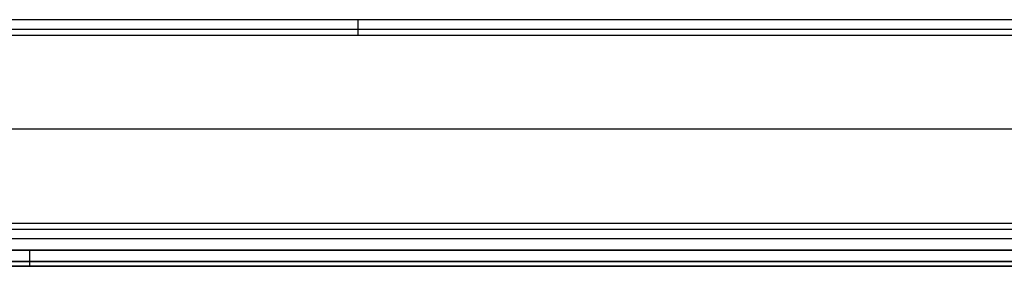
# Model space of a CAD drawing. Header units: millimetres. Extents: x -299 to -179, y 76 to 121.
# Tile 37 of 69: x -209.44 to -194.37, y 75.58 to 79.37. Entities that reach past the tile are written whole.
import ezdxf

# ---------------------------------------------------------------- set-up
doc = ezdxf.new("R2010")
doc.units = ezdxf.units.MM
doc.header["$MEASUREMENT"] = 0
doc.layers.add('Predefinito', color=7, linetype='Continuous', true_color=0x000000)

msp = doc.modelspace()

# ---------------------------------------------------------------- linework, layer by layer
at = {"layer": 'Predefinito'}
for p, q in [((-225.44, 79.366, -9.079), (-183.072, 79.366, -9.079)), ((-204.26, 79.357, -9.079), (-204.26, 79.366, -9.079)), ((-204.26, 79.348, -9.078), (-204.26, 79.357, -9.079)), ((-204.26, 79.34, -9.077), (-204.26, 79.348, -9.078)), ((-204.26, 79.331, -9.076), (-204.26, 79.34, -9.077)), ((-204.26, 79.322, -9.075), (-204.26, 79.331, -9.076)), ((-204.26, 79.314, -9.073), (-204.26, 79.322, -9.075)), ((-204.26, 79.305, -9.071), (-204.26, 79.314, -9.073)), ((-204.26, 79.297, -9.069), (-204.26, 79.305, -9.071)), ((-204.26, 79.289, -9.067), (-204.26, 79.297, -9.069)), ((-225.44, 79.219, -9.031), (-183.072, 79.219, -9.031)), ((-204.26, 79.28, -9.064), (-204.26, 79.289, -9.067)), ((-204.26, 79.272, -9.061), (-204.26, 79.28, -9.064)), ((-204.26, 79.264, -9.057), (-204.26, 79.272, -9.061)), ((-204.26, 79.256, -9.054), (-204.26, 79.264, -9.057)), ((-204.26, 79.249, -9.05), (-204.26, 79.256, -9.054)), ((-204.26, 79.241, -9.045), (-204.26, 79.249, -9.05)), ((-204.26, 79.234, -9.041), (-204.26, 79.241, -9.045)), ((-204.26, 79.226, -9.036), (-204.26, 79.234, -9.041)), ((-204.26, 79.219, -9.031), (-204.26, 79.226, -9.036)), ((-204.26, 79.212, -9.026), (-204.26, 79.219, -9.031)), ((-204.26, 79.205, -9.021), (-204.26, 79.212, -9.026)), ((-204.26, 79.199, -9.015), (-204.26, 79.205, -9.021)), ((-204.26, 79.193, -9.009), (-204.26, 79.199, -9.015)), ((-204.26, 79.186, -9.003), (-204.26, 79.193, -9.009)), ((-204.26, 79.18, -8.997), (-204.26, 79.186, -9.003)), ((-204.26, 79.175, -8.99), (-204.26, 79.18, -8.997)), ((-204.26, 79.169, -8.983), (-204.26, 79.175, -8.99)), ((-204.26, 79.164, -8.976), (-204.26, 79.169, -8.983)), ((-204.26, 79.159, -8.969), (-204.26, 79.164, -8.976)), ((-204.26, 79.154, -8.962), (-204.26, 79.159, -8.969)), ((-204.26, 79.15, -8.955), (-204.26, 79.154, -8.962)), ((-204.26, 79.145, -8.947), (-204.26, 79.15, -8.955)), ((-204.26, 79.141, -8.939), (-204.26, 79.145, -8.947)), ((-225.44, 79.128, -8.907), (-183.072, 79.128, -8.907)), ((-204.26, 79.138, -8.931), (-204.26, 79.141, -8.939)), ((-204.26, 79.134, -8.923), (-204.26, 79.138, -8.931)), ((-204.26, 79.131, -8.915), (-204.26, 79.134, -8.923)), ((-204.26, 79.128, -8.907), (-204.26, 79.131, -8.915)), ((-181.629, 77.685, -4.539), (-226.663, 77.685, -4.539)), ((-180.185, 76.242, -0.172), (-239.291, 76.242, -0.172)), ((-180.185, 76.151, -0.047), (-239.291, 76.151, -0.047)), ((-180.185, 76.004), (-239.291, 76.004)), ((-179.541, 75.835, -14), (-239.291, 75.835, -14)), ((-239.291, 75.835), (-179.541, 75.835)), ((-209.291, 75.835, -14), (-209.291, 75.826, -14)), ((-209.291, 75.835), (-209.291, 75.826, 0)), ((-209.291, 75.826, -14), (-209.291, 75.818, -13.999)), ((-209.291, 75.826, 0), (-209.291, 75.818, -0.001)), ((-209.291, 75.818, -13.999), (-209.291, 75.809, -13.999)), ((-209.291, 75.818, -0.001), (-209.291, 75.809, -0.001)), ((-209.291, 75.809, -13.999), (-209.291, 75.801, -13.998)), ((-209.291, 75.809, -0.001), (-209.291, 75.801, -0.002)), ((-209.291, 75.801, -13.998), (-209.291, 75.792, -13.996)), ((-209.291, 75.801, -0.002), (-209.291, 75.792, -0.004)), ((-209.291, 75.792, -13.996), (-209.291, 75.784, -13.995)), ((-209.291, 75.792, -0.004), (-209.291, 75.784, -0.005)), ((-209.291, 75.784, -13.995), (-209.291, 75.776, -13.993)), ((-209.291, 75.784, -0.005), (-209.291, 75.776, -0.007)), ((-209.291, 75.776, -13.993), (-209.291, 75.768, -13.991)), ((-209.291, 75.776, -0.007), (-209.291, 75.768, -0.009)), ((-209.291, 75.768, -13.991), (-209.291, 75.759, -13.988)), ((-209.291, 75.768, -0.009), (-209.291, 75.759, -0.012)), ((-209.291, 75.759, -13.988), (-209.291, 75.751, -13.986)), ((-209.291, 75.759, -0.012), (-209.291, 75.751, -0.014)), ((-209.291, 75.751, -13.986), (-209.291, 75.743, -13.983)), ((-209.291, 75.751, -0.014), (-209.291, 75.743, -0.017)), ((-209.291, 75.743, -13.983), (-209.291, 75.735, -13.979)), ((-209.291, 75.743, -0.017), (-209.291, 75.735, -0.021)), ((-209.291, 75.735, -13.979), (-209.291, 75.728, -13.976)), ((-209.291, 75.735, -0.021), (-209.291, 75.728, -0.024)), ((-209.291, 75.728, -13.976), (-209.291, 75.72, -13.972)), ((-209.291, 75.728, -0.024), (-209.291, 75.72, -0.028)), ((-209.291, 75.72, -13.972), (-209.291, 75.712, -13.968)), ((-209.291, 75.72, -0.028), (-209.291, 75.712, -0.032)), ((-209.291, 75.712, -13.968), (-209.291, 75.705, -13.964)), ((-209.291, 75.712, -0.032), (-209.291, 75.705, -0.036)), ((-209.291, 75.705, -13.964), (-209.291, 75.698, -13.959)), ((-209.291, 75.705, -0.036), (-209.291, 75.698, -0.041)), ((-209.291, 75.698, -13.959), (-209.291, 75.691, -13.954)), ((-209.291, 75.698, -0.041), (-209.291, 75.691, -0.046)), ((-209.291, 75.691, -13.954), (-209.291, 75.684, -13.949)), ((-209.291, 75.691, -0.046), (-209.291, 75.684, -0.051)), ((-209.291, 75.684, -13.949), (-209.291, 75.677, -13.944)), ((-209.291, 75.684, -0.051), (-209.291, 75.677, -0.056)), ((-209.291, 75.677, -13.944), (-209.291, 75.671, -13.938)), ((-209.291, 75.677, -0.056), (-209.291, 75.671, -0.062)), ((-179.541, 75.658, -13.927), (-239.291, 75.658, -13.927)), ((-239.291, 75.658, -0.073), (-179.541, 75.658, -0.073)), ((-179.541, 75.585, -13.75), (-239.291, 75.585, -13.75)), ((-239.291, 75.585, -0.25), (-179.541, 75.585, -0.25)), ((-179.541, 75.585, -7), (-239.291, 75.585, -7)), ((-209.291, 75.671, -13.938), (-209.291, 75.664, -13.933)), ((-209.291, 75.671, -0.062), (-209.291, 75.664, -0.067)), ((-209.291, 75.664, -13.933), (-209.291, 75.658, -13.927)), ((-209.291, 75.664, -0.067), (-209.291, 75.658, -0.073)), ((-209.291, 75.658, -13.927), (-209.291, 75.652, -13.921)), ((-209.291, 75.658, -0.073), (-209.291, 75.652, -0.079)), ((-209.291, 75.652, -13.921), (-209.291, 75.647, -13.914)), ((-209.291, 75.652, -0.079), (-209.291, 75.647, -0.086)), ((-209.291, 75.647, -13.914), (-209.291, 75.641, -13.908)), ((-209.291, 75.647, -0.086), (-209.291, 75.641, -0.092)), ((-209.291, 75.641, -13.908), (-209.291, 75.636, -13.901)), ((-209.291, 75.641, -0.092), (-209.291, 75.636, -0.099)), ((-209.291, 75.636, -13.901), (-209.291, 75.631, -13.894)), ((-209.291, 75.636, -0.099), (-209.291, 75.631, -0.106)), ((-209.291, 75.631, -13.894), (-209.291, 75.626, -13.887)), ((-209.291, 75.631, -0.106), (-209.291, 75.626, -0.113)), ((-209.291, 75.626, -13.887), (-209.291, 75.621, -13.88)), ((-209.291, 75.626, -0.113), (-209.291, 75.621, -0.12)), ((-209.291, 75.621, -13.88), (-209.291, 75.617, -13.873)), ((-209.291, 75.621, -0.12), (-209.291, 75.617, -0.127)), ((-209.291, 75.617, -13.873), (-209.291, 75.613, -13.865)), ((-209.291, 75.617, -0.127), (-209.291, 75.613, -0.135)), ((-209.291, 75.613, -13.865), (-209.291, 75.609, -13.857)), ((-209.291, 75.613, -0.135), (-209.291, 75.609, -0.143)), ((-209.291, 75.609, -13.857), (-209.291, 75.606, -13.85)), ((-209.291, 75.609, -0.143), (-209.291, 75.606, -0.15)), ((-209.291, 75.606, -13.85), (-209.291, 75.602, -13.842)), ((-209.291, 75.606, -0.15), (-209.291, 75.602, -0.158)), ((-209.291, 75.602, -13.842), (-209.291, 75.599, -13.834)), ((-209.291, 75.602, -0.158), (-209.291, 75.599, -0.166)), ((-209.291, 75.599, -13.834), (-209.291, 75.597, -13.826)), ((-209.291, 75.599, -0.166), (-209.291, 75.597, -0.174)), ((-209.291, 75.597, -13.826), (-209.291, 75.594, -13.817)), ((-209.291, 75.597, -0.174), (-209.291, 75.594, -0.183)), ((-209.291, 75.594, -13.817), (-209.291, 75.592, -13.809)), ((-209.291, 75.594, -0.183), (-209.291, 75.592, -0.191)), ((-209.291, 75.592, -13.809), (-209.291, 75.59, -13.801)), ((-209.291, 75.592, -0.191), (-209.291, 75.59, -0.199)), ((-209.291, 75.59, -13.801), (-209.291, 75.589, -13.792)), ((-209.291, 75.59, -0.199), (-209.291, 75.589, -0.208)), ((-209.291, 75.589, -13.792), (-209.291, 75.587, -13.784)), ((-209.291, 75.589, -0.208), (-209.291, 75.587, -0.216)), ((-209.291, 75.587, -13.784), (-209.291, 75.586, -13.776)), ((-209.291, 75.587, -0.216), (-209.291, 75.586, -0.224)), ((-209.291, 75.586, -13.776), (-209.291, 75.586, -13.767)), ((-209.291, 75.586, -13.767), (-209.291, 75.585, -13.759)), ((-209.291, 75.586, -0.224), (-209.291, 75.586, -0.233)), ((-209.291, 75.586, -0.233), (-209.291, 75.585, -0.241)), ((-209.291, 75.585, -13.759), (-209.291, 75.585, -13.75)), ((-209.291, 75.585, -0.241), (-209.291, 75.585, -0.25))]:
    msp.add_line(p, q, dxfattribs=at)

doc.saveas('drawing.dxf')
